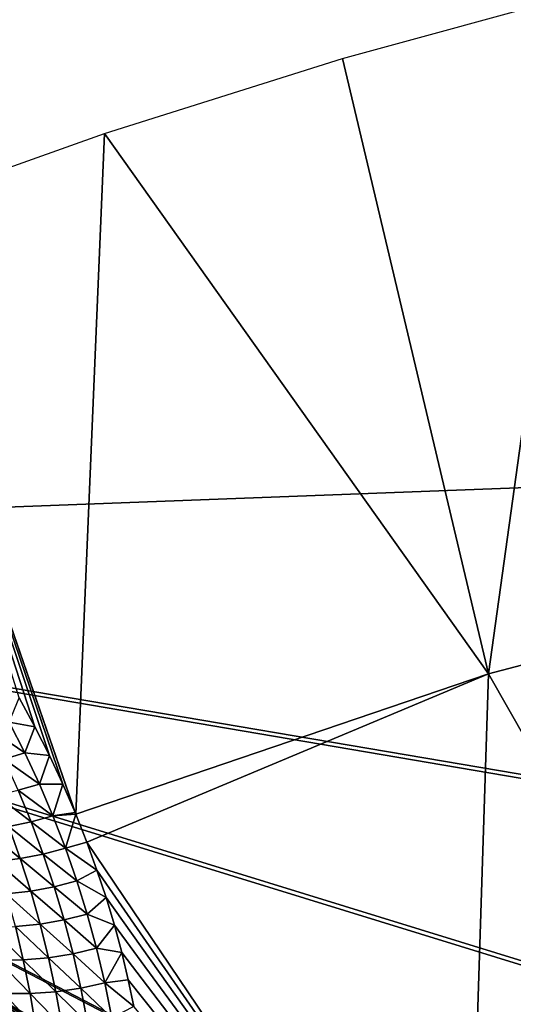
# Model space of a CAD drawing. Header units: millimetres. Extents: x -100 to 100, y -30 to 32.
# Tile 105 of 127: x -3.852 to -3.002, y 9.566 to 11.26. Entities that reach past the tile are written whole.
import ezdxf

# ---------------------------------------------------------------- set-up
doc = ezdxf.new("R2010")
doc.units = ezdxf.units.MM
doc.header["$LTSCALE"] = 81.481481
for name, color, linetype in [('3', 7, 'CONTINUOUS'), ('53', 7, 'CONTINUOUS'), ('6', 7, 'CONTINUOUS'), ('61', 7, 'CONTINUOUS'), ('62', 7, 'CONTINUOUS'), ('65', 7, 'CONTINUOUS'), ('67', 7, 'CONTINUOUS'), ('71', 7, 'CONTINUOUS'), ('75', 7, 'CONTINUOUS'), ('81', 7, 'CONTINUOUS'), ('83', 7, 'CONTINUOUS')]:
    doc.layers.add(name, color=color, linetype=linetype)

msp = doc.modelspace()

# ---------------------------------------------------------------- linework, layer by layer
at = {"layer": '3', "color": 7, "linetype": 'Continuous'}
for points in [[(-100, 30, -2), (100, 30, -2), (-100, -30, -2), (-100, 30, -2)], [(-100, -30, -2), (100, 30, -2), (100, -30, -2), (-100, -30, -2)]]:
    msp.add_3dface(points, dxfattribs=at)
at = {"layer": '53', "color": 7, "linetype": 'Continuous'}
for points in [[(79, 27.8, 669.2), (-79, 27.8, 669.2), (79, -27.8, 669.2), (79, 27.8, 669.2)], [(79, -27.8, 669.2), (-79, 27.8, 669.2), (-79, -27.8, 669.2), (79, -27.8, 669.2)]]:
    msp.add_3dface(points, dxfattribs=at)
at = {"layer": '6', "color": 7, "linetype": 'Continuous'}
for points in [[(-98, -28), (98, -28), (-98, 28), (-98, -28)], [(-98, 28), (98, -28), (98, 28), (-98, 28)]]:
    msp.add_3dface(points, dxfattribs=at)
at = {"layer": '61', "color": 7, "linetype": 'Continuous'}
for points in [[(51, 23, 14), (51, -23, 14), (-50, -23, 14), (51, 23, 14)], [(-50, 23, 14), (51, 23, 14), (-50, -23, 14), (-50, 23, 14)]]:
    msp.add_3dface(points, dxfattribs=at)
at = {"layer": '62', "color": 7, "linetype": 'Continuous'}
for points in [[(-50, -23, 18), (51, -23, 18), (-50, 23, 18), (-50, -23, 18)], [(-50, 23, 18), (51, -23, 18), (51, 23, 18), (-50, 23, 18)]]:
    msp.add_3dface(points, dxfattribs=at)
at = {"layer": '65', "linetype": 'Continuous'}
for points in [[(38, 12, 3.1), (-46, 16, 3.1), (-5.3651, 10.3655, 3.1), (38, 12, 3.1)], [(38, 3, 3.1), (38, 12, 3.1), (-5.3651, 10.3655, 3.1), (38, 3, 3.1)], [(-5.2521, 10.3393, 3.1), (38, 3, 3.1), (-5.3651, 10.3655, 3.1), (-5.2521, 10.3393, 3.1)], [(38, -3, 3.1), (38, 3, 3.1), (-5.2521, 10.3393, 3.1), (38, -3, 3.1)], [(-5.1437, 10.298, 3.1), (38, -3, 3.1), (-5.2521, 10.3393, 3.1), (-5.1437, 10.298, 3.1)], [(38, -12, 3.1), (38, -3, 3.1), (-5.1437, 10.298, 3.1), (38, -12, 3.1)], [(-5.0419, 10.2423, 3.1), (38, -12, 3.1), (-5.1437, 10.298, 3.1), (-5.0419, 10.2423, 3.1)], [(11.3911, 0.7547, 3.1), (38, -12, 3.1), (-5.0419, 10.2423, 3.1), (11.3911, 0.7547, 3.1)], [(11.2847, 0.8009, 3.1), (11.3911, 0.7547, 3.1), (-5.0419, 10.2423, 3.1), (11.2847, 0.8009, 3.1)], [(11.1729, 0.8322, 3.1), (11.2847, 0.8009, 3.1), (-5.0419, 10.2423, 3.1), (11.1729, 0.8322, 3.1)], [(11.058, 0.848, 3.1), (11.1729, 0.8322, 3.1), (-5.0419, 10.2423, 3.1), (11.058, 0.848, 3.1)], [(10.942, 0.848, 3.1), (11.058, 0.848, 3.1), (-5.0419, 10.2423, 3.1), (10.942, 0.848, 3.1)], [(10.8271, 0.8322, 3.1), (10.942, 0.848, 3.1), (-5.0419, 10.2423, 3.1), (10.8271, 0.8322, 3.1)], [(10.7153, 0.8009, 3.1), (10.8271, 0.8322, 3.1), (-5.0419, 10.2423, 3.1), (10.7153, 0.8009, 3.1)], [(10.6089, 0.7547, 3.1), (10.7153, 0.8009, 3.1), (-5.0419, 10.2423, 3.1), (10.6089, 0.7547, 3.1)], [(10.5098, 0.6944, 3.1), (10.6089, 0.7547, 3.1), (-5.0419, 10.2423, 3.1), (10.5098, 0.6944, 3.1)], [(10.4198, 0.6212, 3.1), (10.5098, 0.6944, 3.1), (-5.0419, 10.2423, 3.1), (10.4198, 0.6212, 3.1)], [(10.3406, 0.5364, 3.1), (10.4198, 0.6212, 3.1), (-5.0419, 10.2423, 3.1), (10.3406, 0.5364, 3.1)], [(10.2737, 0.4416, 3.1), (10.3406, 0.5364, 3.1), (-5.0419, 10.2423, 3.1), (10.2737, 0.4416, 3.1)], [(10.2204, 0.3387, 3.1), (10.2737, 0.4416, 3.1), (-5.0419, 10.2423, 3.1), (10.2204, 0.3387, 3.1)], [(10.1815, 0.2293, 3.1), (10.2204, 0.3387, 3.1), (-5.0419, 10.2423, 3.1), (10.1815, 0.2293, 3.1)], [(10.1579, 0.1157, 3.1), (10.1815, 0.2293, 3.1), (-5.0419, 10.2423, 3.1), (10.1579, 0.1157, 3.1)], [(10.15, 0, 3.1), (10.1579, 0.1157, 3.1), (-5.0419, 10.2423, 3.1), (10.15, 0, 3.1)], [(-4.9487, 10.1733, 3.1), (10.15, 0, 3.1), (-5.0419, 10.2423, 3.1), (-4.9487, 10.1733, 3.1)], [(-4.8657, 10.0921, 3.1), (10.15, 0, 3.1), (-4.9487, 10.1733, 3.1), (-4.8657, 10.0921, 3.1)], [(-4.7946, 10.0005, 3.1), (10.15, 0, 3.1), (-4.8657, 10.0921, 3.1), (-4.7946, 10.0005, 3.1)], [(-4.7366, 9.9001, 3.1), (10.15, 0, 3.1), (-4.7946, 10.0005, 3.1), (-4.7366, 9.9001, 3.1)], [(-4.6928, 9.7926, 3.1), (10.15, 0, 3.1), (-4.7366, 9.9001, 3.1), (-4.6928, 9.7926, 3.1)], [(-4.6641, 9.6802, 3.1), (10.15, 0, 3.1), (-4.6928, 9.7926, 3.1), (-4.6641, 9.6802, 3.1)], [(-4.6509, 9.565, 3.1), (10.15, 0, 3.1), (-4.6641, 9.6802, 3.1), (-4.6509, 9.565, 3.1)]]:
    msp.add_3dface(points, dxfattribs=at)
at = {"layer": '67', "color": 253, "linetype": 'Continuous', "true_color": 0xaab4c3}
for points in [[(-3.2961, 11.1934, 10.8), (-2.8819, 11.3072, 10.8), (-3.0451, 10.1347, 8.8462), (-3.2961, 11.1934, 10.8)], [(-3.0451, 10.1347, 8.8462), (-2.8819, 11.3072, 10.8), (-2.3193, 10.325, 8.8462), (-3.0451, 10.1347, 8.8462)], [(-3.7059, 11.0645, 10.8), (-3.2961, 11.1934, 10.8), (-3.0451, 10.1347, 8.8462), (-3.7059, 11.0645, 10.8)], [(-4.1107, 10.9206, 10.8), (-3.7059, 11.0645, 10.8), (-3.7554, 9.8934, 8.846), (-4.1107, 10.9206, 10.8)], [(-3.7554, 9.8934, 8.846), (-3.7059, 11.0645, 10.8), (-3.0451, 10.1347, 8.8462), (-3.7554, 9.8934, 8.846)], [(-3.8529, 10.0934, 9.2272), (-4.1107, 10.9206, 10.8), (-3.8259, 10.0438, 9.1301), (-3.8529, 10.0934, 9.2272)], [(-3.8259, 10.0438, 9.1301), (-4.1107, 10.9206, 10.8), (-3.8007, 9.9943, 9.035), (-3.8259, 10.0438, 9.1301)], [(-3.8007, 9.9943, 9.035), (-4.1107, 10.9206, 10.8), (-3.7776, 9.9452, 8.9421), (-3.8007, 9.9943, 9.035)], [(-3.7776, 9.9452, 8.9421), (-4.1107, 10.9206, 10.8), (-3.7565, 9.896, 8.8508), (-3.7776, 9.9452, 8.9421)], [(-3.7565, 9.896, 8.8508), (-4.1107, 10.9206, 10.8), (-3.7554, 9.8934, 8.846), (-3.7565, 9.896, 8.8508)], [(-2.4428, 9.0783, 6.9428), (-3.0451, 10.1347, 8.8462), (-2.3193, 10.325, 8.8462), (-2.4428, 9.0783, 6.9428)], [(-3.7554, 9.8934, 8.846), (-3.0451, 10.1347, 8.8462), (-3.7365, 9.8452, 8.7581), (-3.7554, 9.8934, 8.846)], [(-3.0451, 10.1347, 8.8462), (-3.0851, 8.8806, 6.9428), (-3.7365, 9.8452, 8.7581), (-3.0451, 10.1347, 8.8462)], [(-2.4428, 9.0783, 6.9428), (-3.0851, 8.8806, 6.9428), (-3.0451, 10.1347, 8.8462), (-2.4428, 9.0783, 6.9428)], [(-3.7365, 9.8452, 8.7581), (-3.0851, 8.8806, 6.9428), (-3.7192, 9.7972, 8.6721), (-3.7365, 9.8452, 8.7581)], [(-3.7192, 9.7972, 8.6721), (-3.0851, 8.8806, 6.9428), (-3.7034, 9.7498, 8.5882), (-3.7192, 9.7972, 8.6721)], [(-3.7034, 9.7498, 8.5882), (-3.0851, 8.8806, 6.9428), (-3.689, 9.7023, 8.5052), (-3.7034, 9.7498, 8.5882)], [(-3.689, 9.7023, 8.5052), (-3.0851, 8.8806, 6.9428), (-3.6762, 9.6552, 8.4244), (-3.689, 9.7023, 8.5052)], [(-3.6762, 9.6552, 8.4244), (-3.0851, 8.8806, 6.9428), (-3.6651, 9.6086, 8.3458), (-3.6762, 9.6552, 8.4244)], [(-3.6651, 9.6086, 8.3458), (-3.0851, 8.8806, 6.9428), (-3.6553, 9.5627, 8.2692), (-3.6651, 9.6086, 8.3458)]]:
    msp.add_3dface(points, dxfattribs=at)
at = {"layer": '71', "color": 253, "linetype": 'Continuous', "true_color": 0xaab4c3}
for points in [[(-3.8529, 10.0934, 9.2272), (-3.8259, 10.0438, 9.1301), (-3.87, 10.0518, 9.1677), (-3.8529, 10.0934, 9.2272)], [(-3.87, 10.0518, 9.1677), (-3.8432, 9.999, 9.0657), (-3.9049, 10.0409, 9.1636), (-3.87, 10.0518, 9.1677)], [(-3.87, 10.0518, 9.1677), (-3.8259, 10.0438, 9.1301), (-3.8432, 9.999, 9.0657), (-3.87, 10.0518, 9.1677)], [(-3.9049, 10.0409, 9.1636), (-3.8432, 9.999, 9.0657), (-3.8789, 9.9882, 9.062), (-3.9049, 10.0409, 9.1636)], [(-3.8259, 10.0438, 9.1301), (-3.8007, 9.9943, 9.035), (-3.8432, 9.999, 9.0657), (-3.8259, 10.0438, 9.1301)], [(-3.8432, 9.999, 9.0657), (-3.8181, 9.9452, 8.964), (-3.8789, 9.9882, 9.062), (-3.8432, 9.999, 9.0657)], [(-3.8432, 9.999, 9.0657), (-3.8007, 9.9943, 9.035), (-3.8181, 9.9452, 8.964), (-3.8432, 9.999, 9.0657)], [(-3.8007, 9.9943, 9.035), (-3.7776, 9.9452, 8.9421), (-3.8181, 9.9452, 8.964), (-3.8007, 9.9943, 9.035)], [(-3.8789, 9.9882, 9.062), (-3.8181, 9.9452, 8.964), (-3.8546, 9.9346, 8.9607), (-3.8789, 9.9882, 9.062)], [(-3.8181, 9.9452, 8.964), (-3.7948, 9.8906, 8.8625), (-3.8546, 9.9346, 8.9607), (-3.8181, 9.9452, 8.964)], [(-3.8181, 9.9452, 8.964), (-3.7776, 9.9452, 8.9421), (-3.7948, 9.8906, 8.8625), (-3.8181, 9.9452, 8.964)], [(-3.7776, 9.9452, 8.9421), (-3.7565, 9.896, 8.8508), (-3.7948, 9.8906, 8.8625), (-3.7776, 9.9452, 8.9421)], [(-3.8546, 9.9346, 8.9607), (-3.8321, 9.8801, 8.8596), (-3.8925, 9.9262, 8.9558), (-3.8546, 9.9346, 8.9607)], [(-3.8546, 9.9346, 8.9607), (-3.7948, 9.8906, 8.8625), (-3.8321, 9.8801, 8.8596), (-3.8546, 9.9346, 8.9607)], [(-3.8925, 9.9262, 8.9558), (-3.8321, 9.8801, 8.8596), (-3.8709, 9.872, 8.8551), (-3.8925, 9.9262, 8.9558)], [(-3.7565, 9.896, 8.8508), (-3.7554, 9.8934, 8.846), (-3.7948, 9.8906, 8.8625), (-3.7565, 9.896, 8.8508)], [(-3.7948, 9.8906, 8.8625), (-3.7554, 9.8934, 8.846), (-3.7732, 9.835, 8.7612), (-3.7948, 9.8906, 8.8625)], [(-3.7554, 9.8934, 8.846), (-3.7365, 9.8452, 8.7581), (-3.7732, 9.835, 8.7612), (-3.7554, 9.8934, 8.846)], [(-3.8321, 9.8801, 8.8596), (-3.8114, 9.8247, 8.7588), (-3.8709, 9.872, 8.8551), (-3.8321, 9.8801, 8.8596)], [(-3.7948, 9.8906, 8.8625), (-3.7732, 9.835, 8.7612), (-3.8321, 9.8801, 8.8596), (-3.7948, 9.8906, 8.8625)], [(-3.8321, 9.8801, 8.8596), (-3.7732, 9.835, 8.7612), (-3.8114, 9.8247, 8.7588), (-3.8321, 9.8801, 8.8596)], [(-3.8709, 9.872, 8.8551), (-3.851, 9.8169, 8.7547), (-3.9108, 9.8666, 8.8489), (-3.8709, 9.872, 8.8551)], [(-3.9108, 9.8666, 8.8489), (-3.851, 9.8169, 8.7547), (-3.8918, 9.8119, 8.7489), (-3.9108, 9.8666, 8.8489)], [(-3.8709, 9.872, 8.8551), (-3.8114, 9.8247, 8.7588), (-3.851, 9.8169, 8.7547), (-3.8709, 9.872, 8.8551)], [(-3.7365, 9.8452, 8.7581), (-3.7192, 9.7972, 8.6721), (-3.7732, 9.835, 8.7612), (-3.7365, 9.8452, 8.7581)], [(-3.7732, 9.835, 8.7612), (-3.7535, 9.7786, 8.6602), (-3.8114, 9.8247, 8.7588), (-3.7732, 9.835, 8.7612)], [(-3.7732, 9.835, 8.7612), (-3.7192, 9.7972, 8.6721), (-3.7535, 9.7786, 8.6602), (-3.7732, 9.835, 8.7612)], [(-3.851, 9.8169, 8.7547), (-3.833, 9.761, 8.6547), (-3.8918, 9.8119, 8.7489), (-3.851, 9.8169, 8.7547)], [(-3.8918, 9.8119, 8.7489), (-3.833, 9.761, 8.6547), (-3.8746, 9.7564, 8.6492), (-3.8918, 9.8119, 8.7489)], [(-3.8114, 9.8247, 8.7588), (-3.7925, 9.7685, 8.6583), (-3.851, 9.8169, 8.7547), (-3.8114, 9.8247, 8.7588)], [(-3.851, 9.8169, 8.7547), (-3.7925, 9.7685, 8.6583), (-3.833, 9.761, 8.6547), (-3.851, 9.8169, 8.7547)], [(-3.8114, 9.8247, 8.7588), (-3.7535, 9.7786, 8.6602), (-3.7925, 9.7685, 8.6583), (-3.8114, 9.8247, 8.7588)], [(-3.7192, 9.7972, 8.6721), (-3.7034, 9.7498, 8.5882), (-3.7535, 9.7786, 8.6602), (-3.7192, 9.7972, 8.6721)], [(-3.7535, 9.7786, 8.6602), (-3.7356, 9.7212, 8.5594), (-3.7925, 9.7685, 8.6583), (-3.7535, 9.7786, 8.6602)], [(-3.7535, 9.7786, 8.6602), (-3.7034, 9.7498, 8.5882), (-3.7356, 9.7212, 8.5594), (-3.7535, 9.7786, 8.6602)], [(-3.833, 9.761, 8.6547), (-3.8167, 9.7042, 8.5549), (-3.8746, 9.7564, 8.6492), (-3.833, 9.761, 8.6547)], [(-3.7925, 9.7685, 8.6583), (-3.7754, 9.7114, 8.5581), (-3.833, 9.761, 8.6547), (-3.7925, 9.7685, 8.6583)], [(-3.833, 9.761, 8.6547), (-3.7754, 9.7114, 8.5581), (-3.8167, 9.7042, 8.5549), (-3.833, 9.761, 8.6547)], [(-3.7925, 9.7685, 8.6583), (-3.7356, 9.7212, 8.5594), (-3.7754, 9.7114, 8.5581), (-3.7925, 9.7685, 8.6583)], [(-3.8746, 9.7564, 8.6492), (-3.8167, 9.7042, 8.5549), (-3.8593, 9.7, 8.5499), (-3.8746, 9.7564, 8.6492)], [(-3.7034, 9.7498, 8.5882), (-3.689, 9.7023, 8.5052), (-3.7356, 9.7212, 8.5594), (-3.7034, 9.7498, 8.5882)], [(-3.7754, 9.7114, 8.5581), (-3.7601, 9.6533, 8.4581), (-3.8167, 9.7042, 8.5549), (-3.7754, 9.7114, 8.5581)], [(-3.7356, 9.7212, 8.5594), (-3.7195, 9.6629, 8.4588), (-3.7754, 9.7114, 8.5581), (-3.7356, 9.7212, 8.5594)], [(-3.7754, 9.7114, 8.5581), (-3.7195, 9.6629, 8.4588), (-3.7601, 9.6533, 8.4581), (-3.7754, 9.7114, 8.5581)], [(-3.7356, 9.7212, 8.5594), (-3.689, 9.7023, 8.5052), (-3.7195, 9.6629, 8.4588), (-3.7356, 9.7212, 8.5594)], [(-3.8593, 9.7, 8.5499), (-3.8458, 9.6428, 8.4508), (-3.9026, 9.6991, 8.5428), (-3.8593, 9.7, 8.5499)], [(-3.9026, 9.6991, 8.5428), (-3.8458, 9.6428, 8.4508), (-3.8901, 9.6424, 8.4441), (-3.9026, 9.6991, 8.5428)], [(-3.8167, 9.7042, 8.5549), (-3.8023, 9.6465, 8.4554), (-3.8593, 9.7, 8.5499), (-3.8167, 9.7042, 8.5549)], [(-3.8593, 9.7, 8.5499), (-3.8023, 9.6465, 8.4554), (-3.8458, 9.6428, 8.4508), (-3.8593, 9.7, 8.5499)], [(-3.8167, 9.7042, 8.5549), (-3.7601, 9.6533, 8.4581), (-3.8023, 9.6465, 8.4554), (-3.8167, 9.7042, 8.5549)], [(-3.689, 9.7023, 8.5052), (-3.6762, 9.6552, 8.4244), (-3.7195, 9.6629, 8.4588), (-3.689, 9.7023, 8.5052)], [(-3.7195, 9.6629, 8.4588), (-3.7054, 9.6035, 8.3584), (-3.7601, 9.6533, 8.4581), (-3.7195, 9.6629, 8.4588)], [(-3.7195, 9.6629, 8.4588), (-3.6762, 9.6552, 8.4244), (-3.7054, 9.6035, 8.3584), (-3.7195, 9.6629, 8.4588)], [(-3.8458, 9.6428, 8.4508), (-3.8342, 9.5846, 8.352), (-3.8901, 9.6424, 8.4441), (-3.8458, 9.6428, 8.4508)], [(-3.8901, 9.6424, 8.4441), (-3.8342, 9.5846, 8.352), (-3.8794, 9.5848, 8.3457), (-3.8901, 9.6424, 8.4441)], [(-3.8023, 9.6465, 8.4554), (-3.7898, 9.5878, 8.3562), (-3.8458, 9.6428, 8.4508), (-3.8023, 9.6465, 8.4554)], [(-3.8458, 9.6428, 8.4508), (-3.7898, 9.5878, 8.3562), (-3.8342, 9.5846, 8.352), (-3.8458, 9.6428, 8.4508)], [(-3.7601, 9.6533, 8.4581), (-3.7467, 9.5942, 8.3582), (-3.8023, 9.6465, 8.4554), (-3.7601, 9.6533, 8.4581)], [(-3.8023, 9.6465, 8.4554), (-3.7467, 9.5942, 8.3582), (-3.7898, 9.5878, 8.3562), (-3.8023, 9.6465, 8.4554)], [(-3.7601, 9.6533, 8.4581), (-3.7054, 9.6035, 8.3584), (-3.7467, 9.5942, 8.3582), (-3.7601, 9.6533, 8.4581)], [(-3.6762, 9.6552, 8.4244), (-3.6651, 9.6086, 8.3458), (-3.7054, 9.6035, 8.3584), (-3.6762, 9.6552, 8.4244)], [(-3.6651, 9.6086, 8.3458), (-3.6553, 9.5627, 8.2692), (-3.7054, 9.6035, 8.3584), (-3.6651, 9.6086, 8.3458)], [(-3.7898, 9.5878, 8.3562), (-3.7791, 9.5282, 8.2571), (-3.8342, 9.5846, 8.352), (-3.7898, 9.5878, 8.3562)], [(-3.7467, 9.5942, 8.3582), (-3.7352, 9.5342, 8.2586), (-3.7898, 9.5878, 8.3562), (-3.7467, 9.5942, 8.3582)], [(-3.7898, 9.5878, 8.3562), (-3.7352, 9.5342, 8.2586), (-3.7791, 9.5282, 8.2571), (-3.7898, 9.5878, 8.3562)], [(-3.7054, 9.6035, 8.3584), (-3.6931, 9.5432, 8.2581), (-3.7467, 9.5942, 8.3582), (-3.7054, 9.6035, 8.3584)], [(-3.7467, 9.5942, 8.3582), (-3.6931, 9.5432, 8.2581), (-3.7352, 9.5342, 8.2586), (-3.7467, 9.5942, 8.3582)], [(-3.7054, 9.6035, 8.3584), (-3.6553, 9.5627, 8.2692), (-3.6931, 9.5432, 8.2581), (-3.7054, 9.6035, 8.3584)], [(-3.8342, 9.5846, 8.352), (-3.8244, 9.5255, 8.2535), (-3.8794, 9.5848, 8.3457), (-3.8342, 9.5846, 8.352)], [(-3.8794, 9.5848, 8.3457), (-3.8244, 9.5255, 8.2535), (-3.8706, 9.5264, 8.2475), (-3.8794, 9.5848, 8.3457)], [(-3.8342, 9.5846, 8.352), (-3.7791, 9.5282, 8.2571), (-3.8244, 9.5255, 8.2535), (-3.8342, 9.5846, 8.352)]]:
    msp.add_3dface(points, dxfattribs=at)
at = {"layer": '75', "linetype": 'Continuous'}
for points in [[(-79.5, -27.2149, 665.5), (-79.5, 29, 665.5), (79.5, 29, 665.5), (-79.5, -27.2149, 665.5)], [(79.5, -27.2149, 665.5), (-79.5, -27.2149, 665.5), (79.5, 29, 665.5), (79.5, -27.2149, 665.5)]]:
    msp.add_3dface(points, dxfattribs=at)
at = {"layer": '81', "linetype": 'Continuous'}
for points in [[(-79.5, 28.2149, 21.1358), (-60.3283, 28.1015, 22.3833), (79.5, -30.2026, 663.7284), (-79.5, 28.2149, 21.1358)], [(-79.5, -30.2026, 663.7284), (-79.5, 28.2149, 21.1358), (79.5, -30.2026, 663.7284), (-79.5, -30.2026, 663.7284)], [(-60.3283, 28.1015, 22.3833), (-60.1717, 28.1015, 22.3833), (79.5, -30.2026, 663.7284), (-60.3283, 28.1015, 22.3833)], [(-60.1717, 28.1015, 22.3833), (60.1717, 28.1015, 22.3833), (79.5, -30.2026, 663.7284), (-60.1717, 28.1015, 22.3833)]]:
    msp.add_3dface(points, dxfattribs=at)
at = {"layer": '83', "linetype": 'Continuous'}
for points in [[(79.5, 29.7088, 21.2716), (60.3398, 29.6078, 22.3826), (-79.5, -28.7087, 663.8642), (79.5, 29.7088, 21.2716)], [(79.5, -28.7087, 663.8642), (79.5, 29.7088, 21.2716), (-79.5, -28.7087, 663.8642), (79.5, -28.7087, 663.8642)], [(60.3398, 29.6078, 22.3826), (60.1823, 29.6076, 22.384), (-79.5, -28.7087, 663.8642), (60.3398, 29.6078, 22.3826)], [(60.1823, 29.6076, 22.384), (-60.1823, 29.6076, 22.384), (-79.5, -28.7087, 663.8642), (60.1823, 29.6076, 22.384)]]:
    msp.add_3dface(points, dxfattribs=at)

doc.saveas('drawing.dxf')
